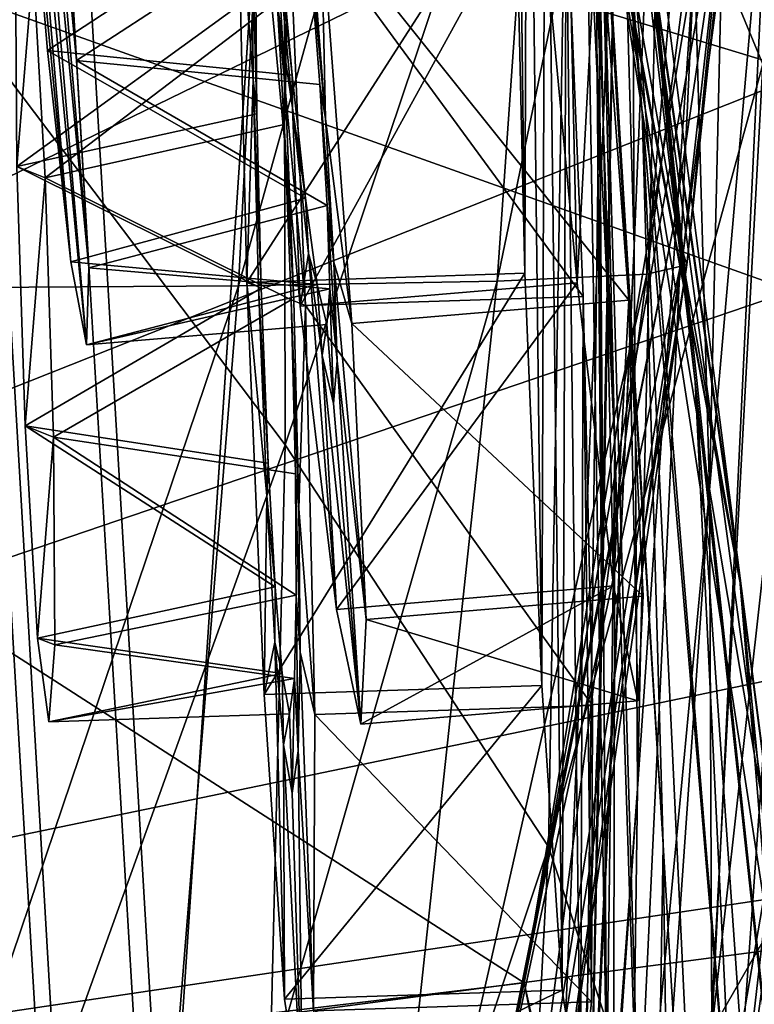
# Model space of a CAD drawing. Header units: metres. Extents: x -904 to 0, y -908 to 0.
# Tile 58 of 154: x -37 to -17, y -547 to -521. Entities that reach past the tile are written whole.
import ezdxf

# ---------------------------------------------------------------- set-up
doc = ezdxf.new("R2010")
doc.units = ezdxf.units.M

msp = doc.modelspace()

# ---------------------------------------------------------------- linework, layer by layer
at = {"layer": 'None012'}
for points in [[(-51.518902, -163.519562, 2063.059814), (-51.518902, -836.377136, 2063.059814), (-4.519207, -133.377289, 2063.059814)], [(-51.518902, -836.377136, 2063.059814), (-34.448139, -844.306091, 2063.059814), (-4.519207, -133.377289, 2063.059814)], [(-34.448139, -844.306091, 163.059708), (-51.518902, -836.377136, 163.059708), (-4.519207, -133.377289, 163.059708)], [(-4.519207, -133.377289, 163.059708), (-51.518902, -836.377136, 163.059708), (-51.518902, -163.519562, 163.059708)], [(-4.519207, -133.377289, 2063.059814), (-34.448139, -844.306091, 2063.059814), (-4.519207, -887.377258, 2063.059814)], [(-4.519207, -887.377258, 163.059708), (-34.448139, -844.306091, 163.059708), (-4.519207, -133.377289, 163.059708)], [(-21.463589, -503.659515, 1403.576782), (-24.173979, -479.291046, 1348.152954), (-19.92218, -523.590881, 1403.821655)], [(-24.173979, -479.291046, 1348.152954), (-22.222027, -497.267059, 1348.372314), (-19.92218, -523.590881, 1403.821655)], [(-21.597239, -506.160736, 1292.558105), (-22.521439, -483.21991, 1235.950317), (-21.063517, -521.980408, 1292.653809)], [(-22.521439, -483.21991, 1235.950317), (-21.333569, -497.919495, 1236.008545), (-21.063517, -521.980408, 1292.653809)], [(-24.04295, -483.567261, 1403.297119), (-18.504261, -530.795715, 1458.24292), (-20.834852, -508.446198, 1457.984009)], [(-24.04295, -483.567261, 1403.297119), (-21.463589, -503.659515, 1403.576782), (-18.504261, -530.795715, 1458.24292)], [(-24.453058, -486.070496, 1457.692871), (-20.834852, -508.446198, 1457.984009), (-17.329136, -535.782043, 1511.832886)], [(-17.329136, -535.782043, 1511.832886), (-20.912622, -510.899231, 1511.640137), (-24.453058, -486.070496, 1457.692871)], [(-16.69252, -522.29126, 404.999176), (-16.398525, -489.893097, 405.125092), (-21.854267, -509.806885, 354.61145)], [(-21.069534, -515.051147, 1348.560547), (-22.668257, -490.14212, 1292.439209), (-20.647058, -532.533447, 1348.717896)], [(-22.668257, -490.14212, 1292.439209), (-21.597239, -506.160736, 1292.558105), (-20.647058, -532.533447, 1348.717896)], [(-20.552483, -512.573975, 1236.052734), (-20.28372, -491.285797, 1179.163696), (-20.137524, -527.168701, 1236.082886)], [(-20.28372, -491.285797, 1179.163696), (-19.233835, -505.269989, 1179.17627), (-20.137524, -527.168701, 1236.082886)], [(-20.912622, -510.899231, 1511.640137), (-17.277678, -536.280823, 1561.998047), (-25.024693, -492.774902, 1525.875122)], [(-17.277678, -536.280823, 1561.998047), (-21.173973, -515.546143, 1562.117554), (-25.024693, -492.774902, 1525.875122)], [(-29.019733, -494.74881, 1936.401733), (-40.561356, -528.289734, 1989.954346), (-39.602764, -494.622528, 1990.200928)], [(-40.561356, -528.289734, 1989.954346), (-29.019733, -494.74881, 1936.401733), (-30.727295, -528.229126, 1936.125732)], [(-29.019733, -494.74881, 1936.401733), (-21.486528, -495.002411, 1882.114014), (-30.727295, -528.229126, 1936.125732)], [(-21.486528, -495.002411, 1882.114014), (-23.79738, -528.104187, 1881.834229), (-30.727295, -528.229126, 1936.125732)], [(-17.018021, -495.383057, 1827.502563), (-23.79738, -528.104187, 1881.834229), (-21.486528, -495.002411, 1882.114014)], [(-17.018021, -495.383057, 1827.502563), (-19.795883, -527.914978, 1827.241333), (-23.79738, -528.104187, 1881.834229)], [(-15.602613, -495.890411, 1772.733154), (-19.795883, -527.914978, 1827.241333), (-17.018021, -495.383057, 1827.502563)], [(-15.602613, -495.890411, 1772.733154), (-18.721035, -527.661804, 1772.509033), (-19.795883, -527.914978, 1827.241333)], [(-18.721035, -527.661804, 1772.509033), (-15.602613, -495.890411, 1772.733154), (-15.397907, -496.523987, 1717.933838)], [(-100.18586, -556.128113, 1567.126709), (-101.421379, -496.47702, 1567.159058), (-20.846918, -517.500244, 1565.049072)], [(-15.519427, -519.723877, 660.90741), (-101.42131, -496.465118, 658.65802), (-15.525632, -522.532288, 660.907227)], [(-101.42131, -496.465118, 658.65802), (-100.186226, -556.120239, 658.690308), (-15.525632, -522.532288, 660.907227)], [(-16.298012, -508.943115, 1608.088379), (-101.42131, -496.465149, 1605.859497), (-23.081976, -546.891296, 1607.910889)], [(-101.42131, -496.465149, 1605.859497), (-100.186226, -556.1203, 1605.891724), (-23.081976, -546.891296, 1607.910889)], [(-14.931726, -498.121948, 1610.943604), (-18.825037, -527.344788, 1717.76355), (-15.397907, -496.523987, 1717.933838)], [(-15.397907, -496.523987, 1717.933838), (-18.825037, -527.344788, 1717.76355), (-18.721035, -527.661804, 1772.509033)], [(-29.475296, -532.48645, 305.371277), (-29.539288, -497.448395, 305.797028), (-38.167416, -520.973633, 257.737305)], [(-29.475296, -532.48645, 305.371277), (-21.854267, -509.806885, 354.61145), (-29.539288, -497.448395, 305.797028)], [(-19.92218, -523.590881, 1403.821655), (-22.222027, -497.267059, 1348.372314), (-19.355036, -543.192749, 1404.03186)], [(-22.222027, -497.267059, 1348.372314), (-21.069534, -515.051147, 1348.560547), (-19.355036, -543.192749, 1404.03186)], [(-12.687592, -501.71936, 617.838562), (-15.90432, -528.363281, 617.922791), (-101.429382, -497.886383, 620.162354)], [(-101.429382, -497.886383, 620.162354), (-15.90432, -528.363281, 617.922791), (-100.142334, -557.059753, 620.128662)], [(-21.063517, -521.980408, 1292.653809), (-21.333569, -497.919495, 1236.008545), (-20.998642, -537.549622, 1292.726196)], [(-21.333569, -497.919495, 1236.008545), (-20.552483, -512.573975, 1236.052734), (-20.998642, -537.549622, 1292.726196)], [(-19.059547, -526.554993, 1610.789307), (-14.931726, -498.121948, 1610.943604), (-23.081976, -546.891296, 1607.910889)], [(-23.081976, -546.891296, 1607.910889), (-14.931726, -498.121948, 1610.943604), (-16.298012, -508.943115, 1608.088379)], [(-14.931726, -498.121948, 1610.943604), (-19.059547, -526.554993, 1610.789307), (-18.825037, -527.344788, 1717.76355)], [(-18.121681, -533.693604, 1179.18457), (-18.515184, -519.401733, 1179.183228), (-17.35783, -500.8302, 1122.301025)], [(-16.471502, -514.949768, 1122.30127), (-18.121681, -533.693604, 1179.18457), (-17.35783, -500.8302, 1122.301025)], [(-18.504261, -530.795715, 1458.24292), (-21.463589, -503.659515, 1403.576782), (-17.423899, -552.886475, 1458.469604)], [(-21.463589, -503.659515, 1403.576782), (-19.92218, -523.590881, 1403.821655), (-17.423899, -552.886475, 1458.469604)], [(-20.137524, -527.168701, 1236.082886), (-19.233835, -505.269989, 1179.17627), (-20.047804, -541.693848, 1236.099121)], [(-19.233835, -505.269989, 1179.17627), (-18.515184, -519.401733, 1179.183228), (-20.047804, -541.693848, 1236.099121)], [(-20.647058, -532.533447, 1348.717896), (-21.597239, -506.160736, 1292.558105), (-20.866404, -549.614319, 1348.844116)], [(-21.597239, -506.160736, 1292.558105), (-21.063517, -521.980408, 1292.653809), (-20.866404, -549.614319, 1348.844116)], [(-20.834852, -508.446198, 1457.984009), (-15.275234, -560.594788, 1512.004272), (-17.329136, -535.782043, 1511.832886)], [(-20.834852, -508.446198, 1457.984009), (-18.504261, -530.795715, 1458.24292), (-15.275234, -560.594788, 1512.004272)], [(-22.424149, -543.253235, 354.476257), (-21.854267, -509.806885, 354.61145), (-29.475296, -532.48645, 305.371277)], [(-22.424149, -543.253235, 354.476257), (-16.69252, -522.29126, 404.999176), (-21.854267, -509.806885, 354.61145)], [(-17.329136, -535.782043, 1511.832886), (-13.714565, -563.811584, 1561.91748), (-20.912622, -510.899231, 1511.640137)], [(-13.714565, -563.811584, 1561.91748), (-17.277678, -536.280823, 1561.998047), (-20.912622, -510.899231, 1511.640137)], [(-20.998642, -537.549622, 1292.726196), (-20.552483, -512.573975, 1236.052734), (-21.327812, -552.825684, 1292.775269)], [(-20.552483, -512.573975, 1236.052734), (-20.137524, -527.168701, 1236.082886), (-21.327812, -552.825684, 1292.775269)], [(-19.355036, -543.192749, 1404.03186), (-21.069534, -515.051147, 1348.560547), (-19.667585, -562.306824, 1404.207275)], [(-21.069534, -515.051147, 1348.560547), (-20.647058, -532.533447, 1348.717896), (-19.667585, -562.306824, 1404.207275)], [(-16.471502, -514.949768, 1122.30127), (-18.051569, -548.159058, 1179.180542), (-18.121681, -533.693604, 1179.18457)], [(-15.965605, -529.448608, 1122.301147), (-18.051569, -548.159058, 1179.180542), (-16.471502, -514.949768, 1122.30127)], [(-20.846918, -517.500244, 1565.049072), (-21.173973, -515.546143, 1562.117554), (-17.277678, -536.280823, 1561.998047)], [(-100.18586, -556.128113, 1567.126709), (-20.846918, -517.500244, 1565.049072), (-14.948027, -552.417358, 1564.894653)], [(-14.948027, -552.417358, 1564.894653), (-20.846918, -517.500244, 1565.049072), (-13.714565, -563.811584, 1561.91748)], [(-13.714565, -563.811584, 1561.91748), (-20.846918, -517.500244, 1565.049072), (-17.277678, -536.280823, 1561.998047)], [(-20.047804, -541.693848, 1236.099121), (-18.515184, -519.401733, 1179.183228), (-20.244696, -556.143799, 1236.10144)], [(-18.515184, -519.401733, 1179.183228), (-18.121681, -533.693604, 1179.18457), (-20.244696, -556.143799, 1236.10144)], [(-17.572212, -553.345703, 509.69455), (-13.823624, -520.69043, 509.420135), (-15.285351, -536.569641, 456.888458)], [(-17.572212, -553.345703, 509.69455), (-16.60578, -539.796692, 562.686707), (-13.823624, -520.69043, 509.420135)], [(-38.605545, -557.855103, 257.478455), (-29.475296, -532.48645, 305.371277), (-38.167416, -520.973633, 257.737305)], [(-20.866404, -549.614319, 1348.844116), (-21.063517, -521.980408, 1292.653809), (-21.624392, -566.206177, 1348.939453)], [(-21.063517, -521.980408, 1292.653809), (-20.998642, -537.549622, 1292.726196), (-21.624392, -566.206177, 1348.939453)], [(-18.468616, -555.158508, 405.247559), (-16.69252, -522.29126, 404.999176), (-22.424149, -543.253235, 354.476257)], [(-18.468616, -555.158508, 405.247559), (-15.285351, -536.569641, 456.888458), (-16.69252, -522.29126, 404.999176)], [(-15.525632, -522.532288, 660.907227), (-100.186226, -556.120239, 658.690308), (-15.91435, -538.657837, 660.897095)], [(-17.423899, -552.886475, 1458.469604), (-19.92218, -523.590881, 1403.821655), (-17.511818, -574.493042, 1458.664063)], [(-19.92218, -523.590881, 1403.821655), (-19.355036, -543.192749, 1404.03186), (-17.511818, -574.493042, 1458.664063)], [(-19.059547, -526.554993, 1610.789307), (-24.720427, -554.813049, 1616.675537), (-18.825037, -527.344788, 1717.76355)], [(-19.059547, -526.554993, 1610.789307), (-23.585649, -549.354004, 1610.604248), (-24.720427, -554.813049, 1616.675537)], [(-23.585649, -549.354004, 1610.604248), (-19.059547, -526.554993, 1610.789307), (-23.081976, -546.891296, 1607.910889)], [(-21.327812, -552.825684, 1292.775269), (-20.137524, -527.168701, 1236.082886), (-21.973278, -567.774414, 1292.801025)], [(-20.137524, -527.168701, 1236.082886), (-20.047804, -541.693848, 1236.099121), (-21.973278, -567.774414, 1292.801025)], [(-18.825037, -527.344788, 1717.76355), (-24.720427, -554.813049, 1616.675537), (-23.79632, -558.036133, 1717.388428)], [(-18.825037, -527.344788, 1717.76355), (-23.79632, -558.036133, 1717.388428), (-23.348143, -559.395264, 1771.990112)], [(-18.825037, -527.344788, 1717.76355), (-23.348143, -559.395264, 1771.990112), (-18.721035, -527.661804, 1772.509033)], [(-18.721035, -527.661804, 1772.509033), (-23.348143, -559.395264, 1771.990112), (-24.007469, -560.479614, 1826.602051)], [(-18.721035, -527.661804, 1772.509033), (-24.007469, -560.479614, 1826.602051), (-19.795883, -527.914978, 1827.241333)], [(-19.795883, -527.914978, 1827.241333), (-27.371813, -561.288147, 1881.103271), (-23.79738, -528.104187, 1881.834229)], [(-19.795883, -527.914978, 1827.241333), (-24.007469, -560.479614, 1826.602051), (-27.371813, -561.288147, 1881.103271)], [(-30.727295, -528.229126, 1936.125732), (-33.433914, -561.820007, 1935.339478), (-42.160999, -562.074585, 1989.15686)], [(-40.561356, -528.289734, 1989.954346), (-30.727295, -528.229126, 1936.125732), (-42.160999, -562.074585, 1989.15686)], [(-23.79738, -528.104187, 1881.834229), (-33.433914, -561.820007, 1935.339478), (-30.727295, -528.229126, 1936.125732)], [(-23.79738, -528.104187, 1881.834229), (-27.371813, -561.288147, 1881.103271), (-33.433914, -561.820007, 1935.339478)], [(-15.90432, -528.363281, 617.922791), (-15.904465, -544.554199, 617.922791), (-100.142334, -557.059753, 620.128662)], [(-15.870751, -544.352112, 1122.300659), (-18.051569, -548.159058, 1179.180542), (-15.965605, -529.448608, 1122.301147)], [(-18.504261, -530.795715, 1458.24292), (-14.705161, -585.04071, 1512.154297), (-15.275234, -560.594788, 1512.004272)], [(-17.423899, -552.886475, 1458.469604), (-14.705161, -585.04071, 1512.154297), (-18.504261, -530.795715, 1458.24292)], [(-30.30932, -566.932739, 305.25), (-29.475296, -532.48645, 305.371277), (-38.605545, -557.855103, 257.478455)], [(-30.30932, -566.932739, 305.25), (-22.424149, -543.253235, 354.476257), (-29.475296, -532.48645, 305.371277)], [(-20.647058, -532.533447, 1348.717896), (-20.866404, -549.614319, 1348.844116), (-20.738815, -580.788818, 1404.3479)], [(-19.667585, -562.306824, 1404.207275), (-20.647058, -532.533447, 1348.717896), (-20.738815, -580.788818, 1404.3479)], [(-18.051569, -548.159058, 1179.180542), (-20.693638, -570.515503, 1236.089722), (-18.121681, -533.693604, 1179.18457)], [(-18.121681, -533.693604, 1179.18457), (-20.693638, -570.515503, 1236.089722), (-20.244696, -556.143799, 1236.10144)], [(-15.275234, -560.594788, 1512.004272), (-11.946713, -591.140259, 1561.924072), (-17.329136, -535.782043, 1511.832886)], [(-11.946713, -591.140259, 1561.924072), (-13.714565, -563.811584, 1561.91748), (-17.329136, -535.782043, 1511.832886)], [(-18.928604, -569.24231, 457.537354), (-15.285351, -536.569641, 456.888458), (-18.468616, -555.158508, 405.247559)], [(-18.928604, -569.24231, 457.537354), (-17.572212, -553.345703, 509.69455), (-15.285351, -536.569641, 456.888458)], [(-21.624392, -566.206177, 1348.939453), (-20.998642, -537.549622, 1292.726196), (-22.806931, -582.234436, 1349.003662)], [(-20.998642, -537.549622, 1292.726196), (-21.327812, -552.825684, 1292.775269), (-22.806931, -582.234436, 1349.003662)], [(-100.186226, -556.120239, 658.690308), (-13.933051, -554.890198, 660.948975), (-15.91435, -538.657837, 660.897095)], [(-16.60578, -539.796692, 562.686707), (-17.572212, -553.345703, 509.69455), (-15.360963, -541.045471, 561.487488)], [(-17.572212, -553.345703, 509.69455), (-16.530584, -554.560364, 508.590729), (-15.360963, -541.045471, 561.487488)], [(-21.973278, -567.774414, 1292.801025), (-20.047804, -541.693848, 1236.099121), (-22.858143, -582.368591, 1292.803467)], [(-20.047804, -541.693848, 1236.099121), (-20.244696, -556.143799, 1236.10144), (-22.858143, -582.368591, 1292.803467)], [(-24.174103, -576.36731, 354.709045), (-22.424149, -543.253235, 354.476257), (-30.30932, -566.932739, 305.25)], [(-24.174103, -576.36731, 354.709045), (-18.468616, -555.158508, 405.247559), (-22.424149, -543.253235, 354.476257)], [(-19.355036, -543.192749, 1404.03186), (-19.667585, -562.306824, 1404.207275), (-18.645374, -595.403442, 1458.826416)], [(-17.511818, -574.493042, 1458.664063), (-19.355036, -543.192749, 1404.03186), (-18.645374, -595.403442, 1458.826416)], [(-16.223312, -559.684204, 1122.299805), (-18.900826, -577.663269, 1179.155884), (-15.870751, -544.352112, 1122.300659)], [(-18.900826, -577.663269, 1179.155884), (-18.051569, -548.159058, 1179.180542), (-15.870751, -544.352112, 1122.300659)], [(-100.142334, -557.059753, 620.128662), (-15.904465, -544.554199, 617.922791), (-15.706558, -545.906067, 617.917603)], [(-100.142334, -557.059753, 620.128662), (-15.706558, -545.906067, 617.917603), (-11.849908, -587.646973, 617.81665)], [(-23.081976, -546.891296, 1607.910889), (-100.186226, -556.1203, 1605.891724), (-18.708466, -566.387512, 1608.025269)], [(-23.585649, -549.354004, 1610.604248), (-23.081976, -546.891296, 1607.910889), (-18.958759, -567.714905, 1609.521729)], [(-23.081976, -546.891296, 1607.910889), (-18.708466, -566.387512, 1608.025269), (-18.958759, -567.714905, 1609.521729)]]:
    msp.add_3dface(points, dxfattribs=at)
at = {"layer": 'None012335'}
for points in [[(-22.136091, -506.689911, 1431.829712), (-22.695805, -517.149109, 1473.019531), (-21.65984, -528.14447, 1470.241577)], [(-21.100126, -517.685242, 1429.051758), (-22.136091, -506.689911, 1431.829712), (-21.65984, -528.14447, 1470.241577)], [(-36.7491, -509.450348, 1457.016479), (-36.691216, -507.385193, 1450.376465), (-34.790524, -529.805786, 1450.718872)], [(-34.790524, -529.805786, 1450.718872), (-36.691216, -507.385193, 1450.376465), (-34.732189, -527.745911, 1444.078857)], [(-36.691216, -507.385193, 1450.376465), (-36.26952, -509.611481, 1443.802002), (-34.732189, -527.745911, 1444.078857)], [(-36.422237, -515.004395, 1461.185547), (-36.7491, -509.450348, 1457.016479), (-35.211773, -527.584778, 1457.293457)], [(-35.211773, -527.584778, 1457.293457), (-36.7491, -509.450348, 1457.016479), (-34.790524, -529.805786, 1450.718872)], [(-34.732189, -527.745911, 1444.078857), (-36.26952, -509.611481, 1443.802002), (-35.059052, -522.191833, 1439.90979)], [(-36.26952, -509.611481, 1443.802002), (-35.646259, -515.265137, 1439.804077), (-35.059052, -522.191833, 1439.90979)], [(-35.83503, -521.931152, 1461.291382), (-29.719643, -517.912537, 1462.020508), (-36.422237, -515.004395, 1461.185547)], [(-35.83503, -521.931152, 1461.291382), (-36.422237, -515.004395, 1461.185547), (-35.211773, -527.584778, 1457.293457)], [(-35.059052, -522.191833, 1439.90979), (-35.646259, -515.265137, 1439.804077), (-28.903349, -518.186768, 1439.528076)], [(-22.695805, -517.149109, 1473.019531), (-30.109362, -517.781555, 1472.758179), (-29.073397, -528.776917, 1469.980347)], [(-21.65984, -528.14447, 1470.241577), (-22.695805, -517.149109, 1473.019531), (-29.073397, -528.776917, 1469.980347)], [(-28.513683, -518.317688, 1428.790405), (-21.100126, -517.685242, 1429.051758), (-20.277941, -528.608765, 1432.164429)], [(-21.100126, -517.685242, 1429.051758), (-21.65984, -528.14447, 1470.241577), (-20.687679, -536.265442, 1462.317505)], [(-20.277941, -528.608765, 1432.164429), (-21.100126, -517.685242, 1429.051758), (-20.687679, -536.265442, 1462.317505)], [(-29.287479, -522.586914, 1461.073608), (-29.719643, -517.912537, 1462.020508), (-35.83503, -521.931152, 1461.291382)], [(-29.796738, -517.886597, 1464.144043), (-29.281458, -523.458618, 1463.011719), (-30.109362, -517.781555, 1472.758179)], [(-30.109362, -517.781555, 1472.758179), (-29.281458, -523.458618, 1463.011719), (-29.073397, -528.776917, 1469.980347)], [(-29.281458, -523.458618, 1463.011719), (-29.796738, -517.886597, 1464.144043), (-29.287479, -522.586914, 1461.073608)], [(-29.796738, -517.886597, 1464.144043), (-29.719643, -517.912537, 1462.020508), (-29.287479, -522.586914, 1461.073608)], [(-35.059052, -522.191833, 1439.90979), (-28.903349, -518.186768, 1439.528076), (-28.545084, -522.836365, 1440.617432)], [(-28.545084, -522.836365, 1440.617432), (-28.903349, -518.186768, 1439.528076), (-28.39938, -523.755005, 1438.706665)], [(-28.903349, -518.186768, 1439.528076), (-28.826309, -518.212646, 1437.404541), (-28.39938, -523.755005, 1438.706665)], [(-28.513683, -518.317688, 1428.790405), (-28.39938, -523.755005, 1438.706665), (-28.826309, -518.212646, 1437.404541)], [(-28.513683, -518.317688, 1428.790405), (-27.6915, -529.241211, 1431.903076), (-28.39938, -523.755005, 1438.706665)], [(-27.6915, -529.241211, 1431.903076), (-28.513683, -518.317688, 1428.790405), (-20.277941, -528.608765, 1432.164429)], [(-28.927948, -525.881409, 1458.847656), (-35.83503, -521.931152, 1461.291382), (-35.211773, -527.584778, 1457.293457)], [(-28.927948, -525.881409, 1458.847656), (-29.287479, -522.586914, 1461.073608), (-35.83503, -521.931152, 1461.291382)], [(-34.732189, -527.745911, 1444.078857), (-35.059052, -522.191833, 1439.90979), (-28.35074, -526.075317, 1442.943115)], [(-28.35074, -526.075317, 1442.943115), (-35.059052, -522.191833, 1439.90979), (-28.545084, -522.836365, 1440.617432)], [(-29.281458, -523.458618, 1463.011719), (-29.287479, -522.586914, 1461.073608), (-28.927948, -525.881409, 1458.847656)], [(-28.35074, -526.075317, 1442.943115), (-28.545084, -522.836365, 1440.617432), (-28.169355, -527.590759, 1441.464478)], [(-28.545084, -522.836365, 1440.617432), (-28.39938, -523.755005, 1438.706665), (-28.169355, -527.590759, 1441.464478)], [(-29.281458, -523.458618, 1463.011719), (-28.855553, -527.360229, 1460.37207), (-29.073397, -528.776917, 1469.980347)], [(-28.855553, -527.360229, 1460.37207), (-29.281458, -523.458618, 1463.011719), (-28.927948, -525.881409, 1458.847656)], [(-27.6915, -529.241211, 1431.903076), (-28.169355, -527.590759, 1441.464478), (-28.39938, -523.755005, 1438.706665)], [(-28.61668, -528.19043, 1455.605835), (-28.927948, -525.881409, 1458.847656), (-35.211773, -527.584778, 1457.293457)], [(-28.855553, -527.360229, 1460.37207), (-28.927948, -525.881409, 1458.847656), (-28.61668, -528.19043, 1455.605835)], [(-28.27729, -528.304504, 1446.254272), (-34.732189, -527.745911, 1444.078857), (-28.35074, -526.075317, 1442.943115)], [(-28.27729, -528.304504, 1446.254272), (-28.35074, -526.075317, 1442.943115), (-28.082071, -530.234192, 1445.385742)], [(-28.35074, -526.075317, 1442.943115), (-28.169355, -527.590759, 1441.464478), (-28.082071, -530.234192, 1445.385742)], [(-29.073397, -528.776917, 1469.980347), (-28.855553, -527.360229, 1460.37207), (-28.101236, -536.897888, 1462.056152)], [(-28.855553, -527.360229, 1460.37207), (-28.486631, -530.098267, 1456.532959), (-28.101236, -536.897888, 1462.056152)], [(-28.486631, -530.098267, 1456.532959), (-28.855553, -527.360229, 1460.37207), (-28.61668, -528.19043, 1455.605835)], [(-28.61668, -528.19043, 1455.605835), (-35.211773, -527.584778, 1457.293457), (-34.790524, -529.805786, 1450.718872)], [(-34.790524, -529.805786, 1450.718872), (-34.732189, -527.745911, 1444.078857), (-28.27729, -528.304504, 1446.254272)], [(-27.6915, -529.241211, 1431.903076), (-27.303398, -537.165955, 1440.072266), (-28.169355, -527.590759, 1441.464478)], [(-27.303398, -537.165955, 1440.072266), (-28.082071, -530.234192, 1445.385742), (-28.169355, -527.590759, 1441.464478)], [(-28.360929, -529.262573, 1450.945557), (-28.61668, -528.19043, 1455.605835), (-34.790524, -529.805786, 1450.718872)], [(-28.360929, -529.262573, 1450.945557), (-34.790524, -529.805786, 1450.718872), (-28.27729, -528.304504, 1446.254272)], [(-21.65984, -528.14447, 1470.241577), (-29.073397, -528.776917, 1469.980347), (-28.101236, -536.897888, 1462.056152)], [(-28.486631, -530.098267, 1456.532959), (-28.61668, -528.19043, 1455.605835), (-28.360929, -529.262573, 1450.945557)], [(-28.360929, -529.262573, 1450.945557), (-28.27729, -528.304504, 1446.254272), (-28.181469, -531.379822, 1450.977905)], [(-28.27729, -528.304504, 1446.254272), (-28.082071, -530.234192, 1445.385742), (-28.181469, -531.379822, 1450.977905)], [(-20.687679, -536.265442, 1462.317505), (-21.65984, -528.14447, 1470.241577), (-28.101236, -536.897888, 1462.056152)], [(-27.6915, -529.241211, 1431.903076), (-20.277941, -528.608765, 1432.164429), (-19.889839, -536.533447, 1440.333618)], [(-20.277941, -528.608765, 1432.164429), (-20.687679, -536.265442, 1462.317505), (-20.039814, -539.335999, 1451.370361)], [(-19.889839, -536.533447, 1440.333618), (-20.277941, -528.608765, 1432.164429), (-20.039814, -539.335999, 1451.370361)], [(-28.181469, -531.379822, 1450.977905), (-28.486631, -530.098267, 1456.532959), (-28.360929, -529.262573, 1450.945557)], [(-27.303398, -537.165955, 1440.072266), (-27.6915, -529.241211, 1431.903076), (-19.889839, -536.533447, 1440.333618)], [(-28.101236, -536.897888, 1462.056152), (-28.486631, -530.098267, 1456.532959), (-27.453373, -539.968506, 1451.109009)], [(-28.486631, -530.098267, 1456.532959), (-28.181469, -531.379822, 1450.977905), (-27.453373, -539.968506, 1451.109009)], [(-27.453373, -539.968506, 1451.109009), (-28.181469, -531.379822, 1450.977905), (-28.082071, -530.234192, 1445.385742)], [(-27.303398, -537.165955, 1440.072266), (-27.453373, -539.968506, 1451.109009), (-28.082071, -530.234192, 1445.385742)], [(-20.687679, -536.265442, 1462.317505), (-28.101236, -536.897888, 1462.056152), (-27.453373, -539.968506, 1451.109009)], [(-20.039814, -539.335999, 1451.370361), (-20.687679, -536.265442, 1462.317505), (-27.453373, -539.968506, 1451.109009)], [(-27.303398, -537.165955, 1440.072266), (-19.889839, -536.533447, 1440.333618), (-20.039814, -539.335999, 1451.370361)], [(-27.453373, -539.968506, 1451.109009), (-27.303398, -537.165955, 1440.072266), (-20.039814, -539.335999, 1451.370361)]]:
    msp.add_3dface(points, dxfattribs=at)
at = {"layer": 'None012336'}
for points in [[(-22.98971, -506.215302, 1268.727539), (-23.286152, -509.006165, 1279.764282), (-23.063965, -527.891907, 1291.046021)], [(-22.604872, -538.926392, 1288.268188), (-22.98971, -506.215302, 1268.727539), (-23.063965, -527.891907, 1291.046021)], [(-22.503435, -509.315613, 1257.780396), (-22.98971, -506.215302, 1268.727539), (-22.604872, -538.926392, 1288.268188)], [(-23.063965, -527.891907, 1291.046021), (-23.286152, -509.006165, 1279.764282), (-23.313332, -516.940369, 1287.933472)], [(-22.059061, -547.087097, 1280.343994), (-22.503435, -509.315613, 1257.780396), (-22.604872, -538.926392, 1288.268188)], [(-21.957626, -517.476318, 1249.856201), (-22.503435, -509.315613, 1257.780396), (-22.059061, -547.087097, 1280.343994)], [(-23.313332, -516.940369, 1287.933472), (-30.74983, -517.18396, 1287.672119), (-30.500463, -528.135498, 1290.78479)], [(-23.063965, -527.891907, 1291.046021), (-23.313332, -516.940369, 1287.933472), (-30.500463, -528.135498, 1290.78479)], [(-30.500463, -528.135498, 1290.78479), (-30.74983, -517.18396, 1287.672119), (-30.330046, -522.699707, 1280.86853)], [(-30.74983, -517.18396, 1287.672119), (-30.359005, -518.857117, 1278.110718), (-30.330046, -522.699707, 1280.86853)], [(-29.394125, -517.71991, 1249.594849), (-21.957626, -517.476318, 1249.856201), (-21.498533, -528.510803, 1247.078247)], [(-21.572788, -550.187378, 1269.396851), (-21.957626, -517.476318, 1249.856201), (-22.059061, -547.087097, 1280.343994)], [(-21.498533, -528.510803, 1247.078247), (-21.957626, -517.476318, 1249.856201), (-21.572788, -550.187378, 1269.396851)], [(-29.685816, -519.123291, 1259.203125), (-29.394125, -517.71991, 1249.594849), (-29.464687, -523.041809, 1256.563477)], [(-29.394125, -517.71991, 1249.594849), (-28.935032, -528.754395, 1246.816895), (-29.464687, -523.041809, 1256.563477)], [(-28.935032, -528.754395, 1246.816895), (-29.394125, -517.71991, 1249.594849), (-21.498533, -528.510803, 1247.078247)], [(-30.330046, -522.699707, 1280.86853), (-30.359005, -518.857117, 1278.110718), (-30.232567, -523.624695, 1278.957764)], [(-30.359005, -518.857117, 1278.110718), (-30.257126, -520.380005, 1276.63208), (-30.232567, -523.624695, 1278.957764)], [(-29.690861, -520.603821, 1260.727539), (-29.685816, -519.123291, 1259.203125), (-29.464687, -523.041809, 1256.563477)], [(-36.659344, -525.031738, 1279.212158), (-30.257126, -520.380005, 1276.63208), (-36.69508, -519.468201, 1275.042969)], [(-36.659344, -525.031738, 1279.212158), (-36.69508, -519.468201, 1275.042969), (-36.22459, -519.654236, 1261.828491)], [(-36.659344, -525.031738, 1279.212158), (-36.22459, -519.654236, 1261.828491), (-35.898071, -525.332703, 1257.830566)], [(-35.898071, -525.332703, 1257.830566), (-36.22459, -519.654236, 1261.828491), (-29.690861, -520.603821, 1260.727539)], [(-36.659344, -525.031738, 1279.212158), (-30.232567, -523.624695, 1278.957764), (-30.257126, -520.380005, 1276.63208)], [(-29.504244, -523.912659, 1258.501587), (-35.898071, -525.332703, 1257.830566), (-29.690861, -520.603821, 1260.727539)], [(-29.504244, -523.912659, 1258.501587), (-29.690861, -520.603821, 1260.727539), (-29.464687, -523.041809, 1256.563477)], [(-30.330046, -522.699707, 1280.86853), (-30.193766, -528.256775, 1282.170532), (-30.500463, -528.135498, 1290.78479)], [(-30.193766, -528.256775, 1282.170532), (-30.330046, -522.699707, 1280.86853), (-30.118132, -528.286682, 1280.046997)], [(-30.330046, -522.699707, 1280.86853), (-30.232567, -523.624695, 1278.957764), (-30.118132, -528.286682, 1280.046997)], [(-29.504244, -523.912659, 1258.501587), (-29.464687, -523.041809, 1256.563477), (-29.24173, -528.633179, 1255.431152)], [(-29.464687, -523.041809, 1256.563477), (-28.935032, -528.754395, 1246.816895), (-29.24173, -528.633179, 1255.431152)], [(-30.118132, -528.286682, 1280.046997), (-30.232567, -523.624695, 1278.957764), (-36.659344, -525.031738, 1279.212158)], [(-35.898071, -525.332703, 1257.830566), (-29.504244, -523.912659, 1258.501587), (-29.31731, -528.603271, 1257.554688)], [(-29.31731, -528.603271, 1257.554688), (-29.504244, -523.912659, 1258.501587), (-29.24173, -528.633179, 1255.431152)], [(-36.435455, -531.979736, 1279.317871), (-30.118132, -528.286682, 1280.046997), (-36.659344, -525.031738, 1279.212158)], [(-36.435455, -531.979736, 1279.317871), (-36.659344, -525.031738, 1279.212158), (-35.898071, -525.332703, 1257.830566)], [(-36.435455, -531.979736, 1279.317871), (-35.898071, -525.332703, 1257.830566), (-35.674187, -532.280701, 1257.936279)], [(-35.674187, -532.280701, 1257.936279), (-35.898071, -525.332703, 1257.830566), (-29.31731, -528.603271, 1257.554688)], [(-23.063965, -527.891907, 1291.046021), (-30.500463, -528.135498, 1290.78479), (-30.04137, -539.169983, 1288.006836)], [(-22.604872, -538.926392, 1288.268188), (-23.063965, -527.891907, 1291.046021), (-30.04137, -539.169983, 1288.006836)], [(-29.931198, -532.977234, 1279.100098), (-30.118132, -528.286682, 1280.046997), (-36.435455, -531.979736, 1279.317871)], [(-30.193766, -528.256775, 1282.170532), (-29.970808, -533.848083, 1281.038208), (-30.500463, -528.135498, 1290.78479)], [(-30.500463, -528.135498, 1290.78479), (-29.970808, -533.848083, 1281.038208), (-30.04137, -539.169983, 1288.006836)], [(-29.970808, -533.848083, 1281.038208), (-30.193766, -528.256775, 1282.170532), (-29.931198, -532.977234, 1279.100098)], [(-30.193766, -528.256775, 1282.170532), (-30.118132, -528.286682, 1280.046997), (-29.931198, -532.977234, 1279.100098)], [(-28.935032, -528.754395, 1246.816895), (-21.498533, -528.510803, 1247.078247), (-21.249166, -539.462341, 1250.190918)], [(-21.276346, -547.396545, 1258.360107), (-21.498533, -528.510803, 1247.078247), (-21.572788, -550.187378, 1269.396851)], [(-21.276346, -547.396545, 1258.360107), (-21.249166, -539.462341, 1250.190918), (-21.498533, -528.510803, 1247.078247)], [(-35.674187, -532.280701, 1257.936279), (-29.31731, -528.603271, 1257.554688), (-29.202875, -533.265198, 1258.643921)], [(-29.202875, -533.265198, 1258.643921), (-29.31731, -528.603271, 1257.554688), (-29.105448, -534.190247, 1256.733154)], [(-29.31731, -528.603271, 1257.554688), (-29.24173, -528.633179, 1255.431152), (-29.105448, -534.190247, 1256.733154)], [(-28.935032, -528.754395, 1246.816895), (-29.105448, -534.190247, 1256.733154), (-29.24173, -528.633179, 1255.431152)], [(-28.935032, -528.754395, 1246.816895), (-28.685665, -539.705994, 1249.929565), (-29.105448, -534.190247, 1256.733154)], [(-28.685665, -539.705994, 1249.929565), (-28.935032, -528.754395, 1246.816895), (-21.249166, -539.462341, 1250.190918)], [(-29.744581, -536.286072, 1276.874146), (-36.435455, -531.979736, 1279.317871), (-36.10894, -537.658203, 1275.319946)], [(-29.744581, -536.286072, 1276.874146), (-29.931198, -532.977234, 1279.100098), (-36.435455, -531.979736, 1279.317871)], [(-36.10894, -537.658203, 1275.319946), (-36.435455, -531.979736, 1279.317871), (-35.674187, -532.280701, 1257.936279)], [(-36.10894, -537.658203, 1275.319946), (-35.674187, -532.280701, 1257.936279), (-35.638447, -537.844238, 1262.105347)], [(-35.638447, -537.844238, 1262.105347), (-35.674187, -532.280701, 1257.936279), (-29.178314, -536.509949, 1260.969604)], [(-29.178314, -536.509949, 1260.969604), (-35.674187, -532.280701, 1257.936279), (-29.202875, -533.265198, 1258.643921)], [(-29.970808, -533.848083, 1281.038208), (-29.931198, -532.977234, 1279.100098), (-29.744581, -536.286072, 1276.874146)], [(-29.178314, -536.509949, 1260.969604), (-29.202875, -533.265198, 1258.643921), (-29.07649, -538.032776, 1259.490967)], [(-29.202875, -533.265198, 1258.643921), (-29.105448, -534.190247, 1256.733154), (-29.07649, -538.032776, 1259.490967)], [(-29.970808, -533.848083, 1281.038208), (-29.74968, -537.766663, 1278.39856), (-30.04137, -539.169983, 1288.006836)], [(-29.74968, -537.766663, 1278.39856), (-29.970808, -533.848083, 1281.038208), (-29.744581, -536.286072, 1276.874146)], [(-28.685665, -539.705994, 1249.929565), (-29.07649, -538.032776, 1259.490967), (-29.105448, -534.190247, 1256.733154)], [(-29.554585, -538.608215, 1273.632324), (-29.744581, -536.286072, 1276.874146), (-36.10894, -537.658203, 1275.319946)], [(-29.74968, -537.766663, 1278.39856), (-29.744581, -536.286072, 1276.874146), (-29.554585, -538.608215, 1273.632324)], [(-29.221628, -538.739868, 1264.280762), (-35.638447, -537.844238, 1262.105347), (-29.178314, -536.509949, 1260.969604)], [(-29.221628, -538.739868, 1264.280762), (-29.178314, -536.509949, 1260.969604), (-29.12767, -540.677124, 1263.412231)], [(-29.178314, -536.509949, 1260.969604), (-29.07649, -538.032776, 1259.490967), (-29.12767, -540.677124, 1263.412231)], [(-29.554585, -538.608215, 1273.632324), (-36.10894, -537.658203, 1275.319946), (-35.804508, -539.898254, 1268.745361)], [(-35.804508, -539.898254, 1268.745361), (-36.10894, -537.658203, 1275.319946), (-35.638447, -537.844238, 1262.105347)], [(-30.04137, -539.169983, 1288.006836), (-29.74968, -537.766663, 1278.39856), (-29.49556, -547.330688, 1280.082642)], [(-29.74968, -537.766663, 1278.39856), (-29.524561, -540.520203, 1274.55957), (-29.49556, -547.330688, 1280.082642)], [(-29.524561, -540.520203, 1274.55957), (-29.74968, -537.766663, 1278.39856), (-29.554585, -538.608215, 1273.632324)], [(-35.804508, -539.898254, 1268.745361), (-35.638447, -537.844238, 1262.105347), (-29.221628, -538.739868, 1264.280762)], [(-28.712845, -547.640137, 1258.098755), (-29.12767, -540.677124, 1263.412231), (-29.07649, -538.032776, 1259.490967)], [(-28.685665, -539.705994, 1249.929565), (-28.712845, -547.640137, 1258.098755), (-29.07649, -538.032776, 1259.490967)], [(-29.355297, -539.692261, 1268.972046), (-29.554585, -538.608215, 1273.632324), (-35.804508, -539.898254, 1268.745361)], [(-29.355297, -539.692261, 1268.972046), (-35.804508, -539.898254, 1268.745361), (-29.221628, -538.739868, 1264.280762)], [(-29.524561, -540.520203, 1274.55957), (-29.554585, -538.608215, 1273.632324), (-29.355297, -539.692261, 1268.972046)], [(-29.355297, -539.692261, 1268.972046), (-29.221628, -538.739868, 1264.280762), (-29.28689, -541.815979, 1269.004395)], [(-29.221628, -538.739868, 1264.280762), (-29.12767, -540.677124, 1263.412231), (-29.28689, -541.815979, 1269.004395)], [(-22.604872, -538.926392, 1288.268188), (-30.04137, -539.169983, 1288.006836), (-29.49556, -547.330688, 1280.082642)], [(-22.059061, -547.087097, 1280.343994), (-22.604872, -538.926392, 1288.268188), (-29.49556, -547.330688, 1280.082642)], [(-28.685665, -539.705994, 1249.929565), (-21.249166, -539.462341, 1250.190918), (-21.276346, -547.396545, 1258.360107)], [(-29.28689, -541.815979, 1269.004395), (-29.524561, -540.520203, 1274.55957), (-29.355297, -539.692261, 1268.972046)], [(-28.712845, -547.640137, 1258.098755), (-28.685665, -539.705994, 1249.929565), (-21.276346, -547.396545, 1258.360107)], [(-29.49556, -547.330688, 1280.082642), (-29.524561, -540.520203, 1274.55957), (-29.009287, -550.43103, 1269.135498)], [(-29.524561, -540.520203, 1274.55957), (-29.28689, -541.815979, 1269.004395), (-29.009287, -550.43103, 1269.135498)], [(-29.009287, -550.43103, 1269.135498), (-29.28689, -541.815979, 1269.004395), (-29.12767, -540.677124, 1263.412231)], [(-28.712845, -547.640137, 1258.098755), (-29.009287, -550.43103, 1269.135498), (-29.12767, -540.677124, 1263.412231)], [(-22.059061, -547.087097, 1280.343994), (-29.49556, -547.330688, 1280.082642), (-29.009287, -550.43103, 1269.135498)], [(-21.572788, -550.187378, 1269.396851), (-22.059061, -547.087097, 1280.343994), (-29.009287, -550.43103, 1269.135498)], [(-28.712845, -547.640137, 1258.098755), (-21.276346, -547.396545, 1258.360107), (-21.572788, -550.187378, 1269.396851)]]:
    msp.add_3dface(points, dxfattribs=at)
at = {"layer": 'None012346'}
for points in [[(-16.196362, -882.851318, 163.059708), (-16.196362, -21.156561, 163.059708), (-53.480907, -243.617432, 163.059708)], [(-13.196362, -882.851318, 160.059708), (-51.007534, -245.042999, 160.059708), (-13.196362, -21.156561, 160.059708)], [(-53.546944, -840.303711, 163.059692), (-16.196362, -882.851318, 163.059708), (-53.480907, -243.617432, 163.059708)], [(-51.007534, -838.075195, 160.059708), (-51.007534, -245.042999, 160.059708), (-13.196362, -882.851318, 160.059708)]]:
    msp.add_3dface(points, dxfattribs=at)
at = {"layer": 'None012347'}
for points in [[(-13.00234, -891.003967, 2065.280029), (-13.00234, -13.003942, 2065.280029), (-51.700359, -244.003937, 2065.280029)], [(-16.00234, -888.003967, 2063.023926), (-54.171215, -244.003937, 2063.023926), (-16.00234, -16.003942, 2063.023926)], [(-54.171215, -849.639465, 2063.023926), (-54.171215, -244.003937, 2063.023926), (-16.00234, -888.003967, 2063.023926)], [(-51.700359, -244.003937, 2065.280029), (-51.700359, -851.731201, 2065.280029), (-13.00234, -891.003967, 2065.280029)]]:
    msp.add_3dface(points, dxfattribs=at)

doc.saveas('drawing.dxf')
